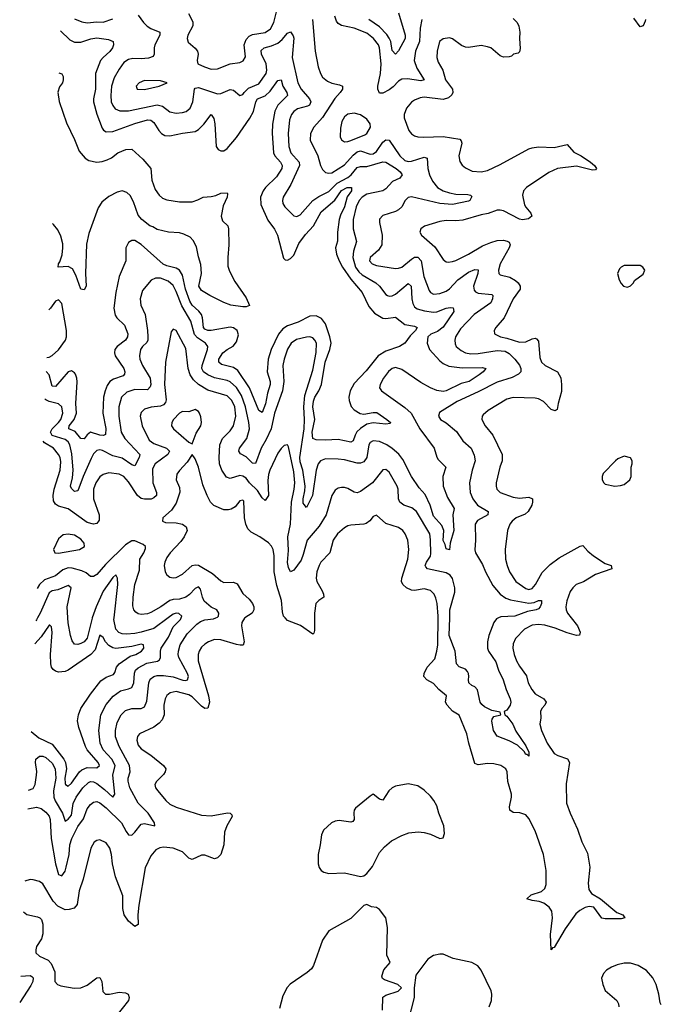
# Model space of a CAD drawing. Header units: inches. Extents: x 1954678 to 2060271, y 904822 to 1016299.
# Tile 25 of 256: x 1955945 to 1959983, y 937566 to 943768. Entities that reach past the tile are written whole.
import ezdxf

# ---------------------------------------------------------------- set-up
doc = ezdxf.new("R2010")
doc.units = ezdxf.units.IN
doc.header["$MEASUREMENT"] = 0
doc.layers.add('B9953', color=7, linetype='Continuous')
doc.layers.add('B9954', color=7, linetype='Continuous')

msp = doc.modelspace()

# ---------------------------------------------------------------- linework, layer by layer
at = {"layer": 'B9953', "color": 5}
for points, elevation in [([(1957361.9, 940000), (1957360.8, 939999.2), (1957343.5, 939970), (1957341, 939950), (1957358.5, 939850), (1957350.9, 939829.1), (1957332.7, 939827.3), (1957310, 939831.9), (1957210, 939861.6), (1957170, 939863.2), (1957134, 939850), (1957110, 939834.4), (1957090, 939816.4), (1957075, 939790), (1957068.8, 939770), (1957068.4, 939730), (1957133.3, 939510), (1957138.9, 939470), (1957130, 939431.6), (1957110, 939429.8), (1957090, 939443.4), (1957030, 939503.4), (1957010, 939515.4), (1956930, 939535.8), (1956891.4, 939528.6), (1956870, 939510.9), (1956859.8, 939490), (1956852.9, 939450), (1956853.9, 939390), (1956841.4, 939358.6), (1956822.7, 939337.3), (1956790, 939312.8), (1956698.4, 939270), (1956686.4, 939253.6), (1956682, 939230), (1956690, 939198.4), (1956710, 939174.3), (1956770, 939134.9), (1956850.8, 939070.8), (1956863.6, 939050), (1956860.7, 939030), (1956850, 939012.8), (1956804.9, 938970), (1956795.3, 938950), (1956799.6, 938930), (1956814, 938910), (1956864.2, 938850), (1956890, 938827.2), (1956930, 938807.1), (1957090, 938757.8), (1957150, 938754), (1957252.4, 938772.4), (1957270.3, 938770.3), (1957279.6, 938759.6), (1957283.1, 938750), (1957249, 938691), (1957234.6, 938650), (1957229, 938570), (1957210.1, 938509.9), (1957190.4, 938489.6), (1957170, 938482.9), (1957110, 938504.8), (1957090, 938505.6), (1957030, 938477.3), (1957010, 938486), (1956970, 938526.5), (1956910, 938550.5), (1956850, 938556.8), (1956827.4, 938552.6), (1956801, 938539), (1956770, 938502.4), (1956734.3, 938425.7), (1956694.6, 938190), (1956689.2, 938129.2), (1956690.2, 938069.8), (1956670, 938057), (1956630, 938089.7), (1956601.5, 938130), (1956593.6, 938170), (1956593.4, 938250), (1956547.9, 938370), (1956529.8, 938450), (1956523.1, 938510), (1956511.9, 938550), (1956490, 938583), (1956450, 938603), (1956430, 938598.7), (1956412.9, 938587.1), (1956393.1, 938550), (1956345, 938355), (1956318.9, 938281.1), (1956305.6, 938194.4), (1956287.3, 938172.7), (1956257.1, 938162.9), (1956230, 938162.1), (1956183.9, 938183.9), (1956155.9, 938215.9), (1956090, 938326), (1956070, 938340.4), (1956030, 938350.8), (1956010, 938351.6), (1955976.8, 938341.2)], 580), ([(1955995.9, 938797.5), (1956050, 938807.2), (1956079.6, 938799.6), (1956110, 938776.3), (1956130, 938751.7), (1956136.7, 938730), (1956142.2, 938610), (1956169.9, 938450), (1956190, 938384.5), (1956210, 938374.7), (1956230, 938405.6), (1956237.5, 938430), (1956255.8, 938510), (1956259.6, 938570), (1956272.1, 938610), (1956310, 938686.3), (1956345.7, 938734.3), (1956370, 938796.8), (1956390, 938824.5), (1956410, 938839.8), (1956430, 938842.6), (1956450, 938835.4), (1956490, 938802.8), (1956585.4, 938710), (1956614.1, 938654.1), (1956630, 938633.1), (1956650, 938631.9), (1956670, 938649.8), (1956710, 938700.9), (1956730, 938704.4), (1956796, 938690), (1956793.1, 938710), (1956754, 938770), (1956690, 938832.3), (1956638.7, 938930), (1956628.3, 938971.7), (1956628.2, 938990), (1956639.5, 939030), (1956635, 939070), (1956570.1, 939190), (1956547.5, 939250), (1956548.6, 939291.4), (1956559, 939341), (1956582.5, 939390), (1956610, 939416.8), (1956650, 939429.9), (1956710, 939429.3), (1956730, 939440.3), (1956744.2, 939475.8), (1956757.3, 939590), (1956766.7, 939613.3), (1956788.1, 939631.9), (1956810, 939638), (1956850, 939637.3), (1956910, 939627.9), (1956972.4, 939607.6), (1956990, 939605.1), (1957002, 939610), (1957008.3, 939630), (1957001.5, 939650), (1956947.3, 939750), (1956942.6, 939770), (1956943.5, 939790), (1956955.1, 939830), (1956999.8, 939900.2), (1957060, 939960), (1957083.3, 939976.7), (1957110, 939987.6), (1957165.3, 939994.7), (1957179.1, 940000)], 560), ([(1956000.8, 938915.1), (1956030, 938926.3), (1956042.5, 938950), (1956050.2, 939010.2), (1956051.7, 939031.7), (1956043.5, 939090), (1956045.8, 939110), (1956070, 939128.3), (1956090, 939129.7), (1956110, 939121.5), (1956150, 939084.2), (1956167.6, 939050), (1956171.3, 938991.3), (1956158.1, 938910), (1956159.1, 938870), (1956167.1, 938847.1), (1956213.5, 938770), (1956230, 938719.7), (1956250, 938731.6), (1956270, 938757.6), (1956280.5, 938830), (1956300.6, 938870), (1956341.2, 938930), (1956376.9, 938963.1), (1956390, 938969.3), (1956410, 938967.8), (1956430, 938957.7), (1956479.3, 938919.3), (1956530.6, 938870), (1956542.6, 938890), (1956531.2, 939010), (1956545.3, 939070), (1956525, 939110), (1956470.1, 939170), (1956450.6, 939210), (1956443.6, 939290), (1956455, 939390), (1956490, 939454), (1956532.9, 939507.1), (1956579.5, 939540.5), (1956630, 939552.2), (1956650, 939562), (1956662.3, 939590), (1956667.1, 939652.9), (1956674.3, 939670), (1956690, 939686.3), (1956744.1, 939715.9), (1956812.2, 939727.8), (1956825, 939735), (1956830.1, 939749.9), (1956830.1, 939790), (1956835.4, 939810), (1956882.2, 939877.8), (1956910, 939944.7), (1956957.7, 939990), (1956962, 940000)], 540), ([(1956056.6, 940000), (1956050, 939988.6), (1956045.5, 939981.7)], 540), ([(1956401.9, 940000), (1956401.4, 939998.6), (1956370, 939871.8), (1956350, 939850.2), (1956330, 939838.6), (1956310, 939832.9), (1956290, 939835.6), (1956275.2, 939855.2), (1956264.6, 939890), (1956249.5, 939969.5), (1956247.9, 940000)], 540), ([(1956879, 940000), (1956790, 939933.6), (1956709.7, 939910), (1956670, 939901.5), (1956617.2, 939897.2), (1956590, 939900.1), (1956568.2, 939908.2), (1956549.5, 939930), (1956537.5, 939990), (1956538.7, 940000)], 540), ([(1957799.9, 940000), (1957800.4, 939919.6), (1957796.5, 939903.5), (1957790, 939898), (1957712.7, 939952.7), (1957630, 939983.8), (1957615.2, 940000)], 580), ([(1959415.9, 940000), (1959455.2, 939950), (1959472.3, 939910), (1959468.2, 939891.8), (1959450, 939889.9), (1959390, 939906.4), (1959315.2, 939935.2), (1959250, 939953.4), (1959210, 939957.9), (1959170, 939954.8), (1959123.2, 939930), (1959065.8, 939870), (1959050, 939836), (1959048.5, 939810), (1959056.8, 939770), (1959072.9, 939730), (1959090, 939695.3), (1959134.2, 939634.2), (1959146.2, 939590), (1959167.6, 939550), (1959190, 939521.1), (1959244.9, 939490), (1959258.6, 939470), (1959250.2, 939450), (1959231.1, 939430), (1959223.2, 939410), (1959224.1, 939370), (1959218.4, 939330), (1959229.4, 939290), (1959265, 939210), (1959310, 939146.4), (1959332.8, 939132.9), (1959392.5, 939112.5), (1959405, 939090), (1959384.5, 938955.5), (1959387, 938833), (1959408.8, 938770), (1959456.8, 938670), (1959483, 938590), (1959518.9, 938519), (1959533.4, 938430), (1959522.5, 938330), (1959527.5, 938290), (1959544.2, 938264.2), (1959600.2, 938230), (1959704.2, 938144.2), (1959741, 938130), (1959754, 938110), (1959730, 938105), (1959630, 938104.3), (1959610, 938108.1), (1959557.7, 938177.7), (1959530, 938182.4), (1959504.8, 938175.2), (1959470, 938157.1), (1959444.8, 938135.2), (1959378.9, 938041.1), (1959310, 937923.6), (1959298.8, 937921.2), (1959289.7, 937909.7), (1959286.1, 938006.1), (1959298.7, 938110), (1959293.7, 938153.7), (1959278.5, 938178.5), (1959244.1, 938204.1), (1959214.7, 938214.7), (1959170, 938219.2), (1959137.2, 938230), (1959165, 938255), (1959230, 938275.8), (1959250, 938296.3), (1959258.4, 938321.6), (1959258, 938410), (1959241.5, 938510), (1959190, 938658.9), (1959150, 938735.6), (1959130, 938760.5), (1959092.9, 938772.9), (1959050, 938774.3), (1959030, 938789.4), (1959028.7, 938810), (1959041.1, 938870), (1959041.1, 938890), (1959017.7, 938970), (1959013.3, 939030), (1959004.5, 939050), (1958973.2, 939070), (1958930, 939081), (1958890, 939083.1), (1958830, 939075.1), (1958810, 939082), (1958772.3, 939210), (1958759.3, 939270), (1958710, 939387.6), (1958670, 939411.9), (1958634.8, 939450), (1958624.7, 939470), (1958630.8, 939510), (1958583.9, 939550), (1958550, 939587.3), (1958508.3, 939610), (1958488.7, 939630), (1958489.8, 939650), (1958508.6, 939690), (1958556.9, 939743.1), (1958571.3, 939790), (1958576.1, 939830), (1958578, 940000)], 580), ([(1958958.2, 940000), (1958945, 939995), (1958928.7, 939970), (1958898.3, 939890), (1958889.5, 939850), (1958890.1, 939810), (1958895.7, 939790), (1958942.8, 939722.8), (1958958.9, 939670), (1958988, 939610), (1959005.8, 939550), (1959032.5, 939490), (1959035.6, 939470), (1959032.2, 939450), (1959010, 939418.7), (1958994, 939410), (1958998, 939390), (1959010, 939382), (1959048.4, 939330), (1959067.1, 939287.1), (1959130, 939193.4), (1959150, 939154.8), (1959150, 939129), (1959138.6, 939138.6), (1959130, 939139.3), (1959119.3, 939159.3), (1959078.5, 939198.5), (1959026.6, 939226.6), (1958950, 939254.7), (1958926.6, 939290), (1958915.6, 939350), (1958917.7, 939362.3), (1958930, 939378), (1958974, 939390), (1958970, 939406), (1958915.9, 939415.9), (1958870, 939439.8), (1958853.5, 939453.5), (1958843.2, 939470), (1958826.9, 939546.9), (1958810, 939566.4), (1958790, 939575.1), (1958771.3, 939590), (1958768.9, 939608.9), (1958772.7, 939630), (1958769.8, 939650), (1958762.8, 939662.8), (1958750, 939676.5), (1958710, 939692.4), (1958693.5, 939710), (1958684.9, 939790), (1958649, 939890), (1958652, 940000)], 560), ([(1956016.3, 939284.5), (1956064.2, 939244.2), (1956150, 939205.7), (1956222.1, 939110), (1956232.7, 939090), (1956239.9, 939050), (1956229.9, 938990), (1956230, 938957.2), (1956233.3, 938950), (1956250, 938940.8), (1956270, 938959.1), (1956321.1, 939030), (1956336.6, 939043.4), (1956370, 939057.7), (1956430, 939056), (1956446.5, 939070), (1956438.4, 939090), (1956370.1, 939170), (1956358.2, 939190), (1956316, 939310), (1956308.3, 939351.7), (1956315.5, 939390), (1956330.2, 939430), (1956390, 939519.8), (1956456.5, 939603.5), (1956490, 939626.1), (1956535.7, 939644.3), (1956544.5, 939655.5), (1956553.2, 939690), (1956570.9, 939710), (1956640.6, 939759.4), (1956675.3, 939770), (1956712.4, 939790), (1956726.7, 939810), (1956724.4, 939830), (1956710, 939834.6), (1956650, 939820.7), (1956550, 939807.9), (1956530, 939810.5), (1956505.8, 939825.8), (1956484.2, 939850), (1956470, 939876.9), (1956450, 939890.4), (1956420.2, 939799.8), (1956393.3, 939770), (1956250, 939671.4), (1956230, 939662.2), (1956190, 939657.7), (1956170, 939664), (1956155.3, 939675.3), (1956145, 939690), (1956139.8, 939710), (1956137.8, 939770), (1956148.8, 939908.8), (1956143.9, 939943.9), (1956133.9, 939953.9), (1956130, 939954.9), (1956079.5, 939880.5), (1956039.4, 939835.8)], 520), ([(1958228.6, 937530), (1958230, 937611.3), (1958250, 937624.7), (1958328, 937650), (1958348.7, 937670), (1958324, 937690), (1958240.3, 937720.3), (1958228.9, 937728.9), (1958224, 937744), (1958237.5, 937782.5), (1958277.7, 937830), (1958255.5, 937875.5), (1958260.3, 938050), (1958250, 938111.6), (1958210, 938162.9), (1958190, 938175.1), (1958159.3, 938179.3), (1958130, 938194), (1958110, 938189.2), (1958030, 938106.6), (1957890, 938029.5), (1957850, 937969.3), (1957794, 937810), (1957782, 937790), (1957754.5, 937765.5), (1957647.9, 937692.1), (1957627.7, 937672.3), (1957600.3, 937619.8), (1957579.9, 937540.1)], 620), ([(1955968.7, 938148.7), (1955990, 938131.1), (1956057.5, 938117.5), (1956071.7, 938111.7), (1956081, 938101), (1956090.8, 938070), (1956090.1, 938009.9), (1956081.9, 937978.1), (1956050.3, 937930), (1956045.5, 937910), (1956047.2, 937890), (1956070.2, 937870.2), (1956124.7, 937844.7), (1956143.7, 937823.7), (1956164.9, 937770), (1956166, 937710), (1956182, 937690), (1956202.7, 937682.7), (1956288.5, 937668.5), (1956330, 937668.9), (1956370, 937687.5), (1956430, 937733.4), (1956450, 937734.9), (1956462.3, 937710), (1956467.9, 937647.9), (1956483.8, 937630), (1956510, 937630.2), (1956570, 937642), (1956610, 937638.8), (1956626.7, 937630), (1956633.8, 937610), (1956629, 937590), (1956549.5, 937490)], 580), ([(1958900.4, 937550), (1958913.8, 937590), (1958917.1, 937630), (1958912, 937652), (1958850, 937781.6), (1958827.9, 937807.9), (1958790, 937829.7), (1958673.9, 937853.9), (1958610, 937882.7), (1958590, 937882.7), (1958550, 937872.9), (1958513.7, 937850), (1958438.7, 937750), (1958427.7, 937670), (1958427.7, 937610), (1958390, 937462)], 620), ([(1959983.3, 937563.3), (1959975.4, 937575.4), (1959968.4, 937630), (1959950, 937691.5), (1959930, 937732.4), (1959890, 937778.7), (1959837.6, 937810), (1959790, 937825), (1959750, 937824.5), (1959705.7, 937814.3), (1959670, 937800.5), (1959638.3, 937781.7), (1959618.9, 937761.1), (1959607.2, 937730), (1959614.6, 937690), (1959630, 937653.4), (1959703.7, 937590), (1959714.9, 937570), (1959715.8, 937550)], 620), ([(1955951.7, 937743.1), (1956010, 937747.9), (1956022.1, 937742.1), (1956030, 937732), (1956027.3, 937710), (1956015.3, 937684.7), (1955944.8, 937577.7)], 560)]:
    msp.add_lwpolyline(points, dxfattribs=dict(at, elevation=elevation))
at = {"layer": 'B9953', "color": 5, "elevation": 620}
msp.add_lwpolyline([(1958390, 938955.1), (1958310, 938939.7), (1958290, 938929.7), (1958268.9, 938910), (1958230, 938852.3), (1958210, 938858), (1958170, 938889.5), (1958150, 938877.6), (1958058.5, 938801.5), (1958050.8, 938790), (1958047.5, 938772.5), (1958050.6, 938729.4), (1958042, 938718), (1958030, 938713.2), (1957955.2, 938724.8), (1957930, 938720.7), (1957906.8, 938710), (1957856.7, 938663.3), (1957845.4, 938634.6), (1957836.9, 938570), (1957823.1, 938510), (1957823.7, 938450), (1957828.9, 938428.9), (1957842, 938410), (1957859, 938399), (1957890, 938390.4), (1957990, 938393.7), (1958090, 938370.7), (1958110, 938374.8), (1958130, 938390.7), (1958165.9, 938434.1), (1958210, 938522.8), (1958241, 938559), (1958284.9, 938595.1), (1958350, 938630.3), (1958394.7, 938645.2), (1958453, 938653), (1958490, 938648.9), (1958530, 938638), (1958590, 938610.4), (1958610, 938614), (1958618.6, 938641.4), (1958613.7, 938690), (1958582.6, 938770), (1958570, 938816), (1958551.5, 938850), (1958530, 938876.2), (1958490, 938914), (1958450, 938942.9)], close=True, dxfattribs=at)
at = {"layer": 'B9954', "color": 5}
for points, elevation in [([(1956690, 943797.3), (1956723.6, 943750), (1956746.3, 943726.3), (1956770, 943711.8), (1956826, 943690), (1956826.9, 943686.9), (1956827.4, 943670), (1956794.7, 943610), (1956790.2, 943590), (1956791.6, 943550), (1956784.9, 943535.1), (1956755.3, 943524.7), (1956710, 943521.4), (1956655.9, 943524.1), (1956630, 943517), (1956600.9, 943499.1), (1956570, 943456), (1956538.9, 943401.1), (1956521.9, 943350), (1956517.9, 943290), (1956521, 943250), (1956530, 943226.7), (1956546.5, 943206.5), (1956574.7, 943194.7), (1956630, 943193.6), (1956810, 943232), (1956843.2, 943223.2), (1956890, 943187.1), (1956930, 943180.1), (1956970, 943182.8), (1956992.8, 943190), (1957016.8, 943210), (1957034.7, 943250), (1957044.7, 943330), (1957050, 943336.3), (1957070, 943340.4), (1957190, 943300.1), (1957210, 943303.2), (1957270, 943327.5), (1957290, 943324.2), (1957330, 943290.3), (1957350, 943296), (1957357.8, 943310), (1957384.1, 943335.9), (1957450, 943364.1), (1957495.4, 943430), (1957500.4, 943450), (1957496.3, 943490), (1957467.8, 943550), (1957465.2, 943574.8), (1957484.2, 943590), (1957530, 943602.4), (1957570, 943619.6), (1957597.8, 943642.2), (1957630, 943682), (1957650, 943690.4), (1957666.8, 943666.8), (1957671.3, 943651.3), (1957659.1, 943530), (1957695.4, 943370), (1957716.4, 943330), (1957768.3, 943270), (1957778.2, 943250), (1957768.1, 943230), (1957756.6, 943223.4), (1957693.5, 943206.5), (1957670.2, 943190), (1957656.3, 943170), (1957643.9, 943136.1), (1957634.8, 943050), (1957638.8, 942970), (1957651.3, 942930), (1957703.7, 942870), (1957705.1, 942850), (1957650.9, 942729.1), (1957602.7, 942650), (1957599, 942630), (1957601.8, 942610), (1957612.9, 942590), (1957670, 942532.1), (1957690, 942528.4), (1957710, 942538), (1957790.7, 942629.3), (1957826.8, 942653.2), (1957890, 942685.3), (1957942.2, 942737.8), (1958010, 942773.6), (1958030.3, 942790), (1958070, 942836.8), (1958090, 942843.3), (1958130, 942843.8), (1958230, 942872.6), (1958250, 942871.3), (1958314.7, 942830), (1958339.1, 942810), (1958352.3, 942790), (1958338, 942770), (1958292, 942748), (1958250, 942702.9), (1958231, 942689), (1958130, 942668.2), (1958099.4, 942650), (1958081.3, 942630), (1958063.3, 942590), (1958043.8, 942510), (1958042.9, 942450), (1958064.8, 942370), (1958045.8, 942310), (1958042.2, 942270), (1958059.3, 942210), (1958079.8, 942179.8), (1958101.3, 942161.3), (1958186, 942110), (1958209.1, 942089.1), (1958250, 942036.5), (1958260.4, 942030), (1958270, 942025.8), (1958290, 942028), (1958310, 942039.8), (1958390, 942106.9), (1958408.6, 942088.6), (1958412.2, 942010), (1958419.4, 941979.4), (1958430, 941959.7), (1958446.5, 941946.5), (1958493.3, 941933.3), (1958550, 941926.2), (1958571.4, 941928.6), (1958630.1, 941950.1), (1958654.9, 941954.9), (1958673, 941953), (1958678, 941930), (1958610, 941831.6), (1958575.1, 941804.9), (1958533.2, 941786.8), (1958513.6, 941770), (1958508.8, 941730), (1958523.6, 941690), (1958590, 941618.6), (1958610, 941602.5), (1958645.1, 941585.1), (1958730, 941575.4), (1958857.1, 941577.1), (1958878.8, 941570), (1958862.6, 941550), (1958836.9, 941530), (1958772.9, 941490), (1958724.1, 941475.8), (1958630.2, 941430), (1958610, 941426.7), (1958570, 941431.9), (1958530, 941448.4), (1958470, 941483.5), (1958350, 941565.6), (1958310, 941577.5), (1958290, 941570.8), (1958267.2, 941552.8), (1958234.2, 941510), (1958213.2, 941470), (1958210.3, 941450), (1958221.1, 941430), (1958370, 941324.8), (1958408.7, 941290), (1958463.4, 941190), (1958553.7, 941070), (1958570, 941012.7), (1958578.2, 940998.2), (1958627.9, 940950), (1958609, 940890), (1958610.7, 940830), (1958638.3, 940758.3), (1958678.5, 940690), (1958671.3, 940648.7), (1958676.8, 940550), (1958653.8, 940470), (1958650, 940428.7), (1958630, 940434), (1958623.1, 940463.1), (1958610, 940487.3), (1958613.9, 940550), (1958602.5, 940582.5), (1958550, 940640.6), (1958528.8, 940710), (1958497.4, 940777.4), (1958459.5, 940819.5), (1958411, 940890), (1958356.7, 940996.7), (1958330.5, 941030.5), (1958290, 941067.1), (1958255.5, 941090), (1958210, 941110.9), (1958170, 941114.9), (1958150, 941103.9), (1958142.8, 941090), (1958129.1, 941010), (1958110, 940983), (1958090, 940973.7), (1958070, 940974), (1957990, 940994.9), (1957950, 940999.9), (1957870, 941002.9), (1957838.9, 940990), (1957823.5, 940970), (1957810.7, 940930), (1957787.1, 940770), (1957750, 940695.1), (1957734.9, 940714.9), (1957730, 940722.7), (1957728.4, 940750), (1957739.9, 940800.1), (1957740.9, 940830), (1957726.5, 940930), (1957710, 940982.3), (1957707.4, 941010), (1957734.9, 941190), (1957738.1, 941250), (1957733.5, 941330), (1957739.5, 941400.5), (1957790, 941561.1), (1957811.8, 941671.8), (1957812.3, 941730), (1957803.5, 941750), (1957790, 941764.2), (1957770, 941769.8), (1957750, 941768.4), (1957687.1, 941752.9), (1957653.7, 941730), (1957630, 941692.4), (1957609, 941630), (1957601.5, 941590), (1957607.1, 941490), (1957599.6, 941430), (1957549.2, 941290), (1957527.3, 941190), (1957496.5, 941123.5), (1957465.5, 941070), (1957430, 940972.3), (1957410, 940975.2), (1957370, 941014.4), (1957333.7, 941033.7), (1957323.7, 941050), (1957329.2, 941070), (1957373.8, 941130), (1957390.4, 941190), (1957387.9, 941230), (1957366.5, 941330), (1957341.3, 941401.3), (1957310, 941451), (1957270, 941486), (1957250, 941495.4), (1957170, 941512.3), (1957130, 941530.9), (1957102, 941550), (1957092, 941570), (1957092.8, 941590), (1957127.8, 941690), (1957128.2, 941710), (1957114.8, 941730), (1957064.5, 941764.5), (1957045.9, 941785.9), (1957022.4, 941870), (1956965.2, 941965.2), (1956930, 942056.8), (1956910, 942093.6), (1956880, 942120), (1956830, 942139.9), (1956799.6, 942140.4), (1956772.6, 942127.4), (1956718.7, 942061.3), (1956703.5, 942010), (1956707.7, 941970), (1956733.5, 941910), (1956750.1, 941810.1), (1956752.1, 941770), (1956750.8, 941750), (1956744.4, 941735.6), (1956718, 941710), (1956704.7, 941690), (1956698.2, 941650), (1956701.2, 941630), (1956718.4, 941590), (1956766, 941510), (1956769.2, 941470.8), (1956765.1, 941454.9), (1956750, 941437), (1956670, 941438.1), (1956618.3, 941421.7), (1956585.5, 941390), (1956568.5, 941330), (1956567.8, 941270), (1956583.5, 941170), (1956606.9, 941130), (1956700.2, 941030), (1956696.8, 941010), (1956670, 940958.5), (1956650, 940963.4), (1956590, 941007), (1956530, 941021), (1956466, 941054), (1956450, 941058.4), (1956430, 941053.8), (1956410, 941032.8), (1956395.6, 941004.4), (1956343.7, 940890), (1956310, 940799.5), (1956290, 940796.2), (1956270, 940816), (1956265.3, 940830), (1956277.6, 940882.4), (1956281.2, 940930), (1956273.4, 941033.4), (1956261.3, 941090), (1956249.9, 941110), (1956230, 941124), (1956148.3, 941148.3), (1956139, 941170), (1956148.3, 941191.7), (1956189.5, 941230), (1956203.6, 941250), (1956216, 941290), (1956210, 941329.6), (1956190, 941348.7), (1956130, 941363.1), (1956110, 941372.6), (1956104, 941377.7)], 540), ([(1956290, 943774.3), (1956334.9, 943754.9), (1956370, 943747.5), (1956430, 943755), (1956470, 943752.7), (1956530, 943772.6)], 540), ([(1957006.8, 943806.8), (1957035, 943755), (1957034.6, 943730), (1957003.2, 943670), (1956998.5, 943650), (1957006, 943626), (1957049.2, 943589.2), (1957063.1, 943570), (1957067.6, 943550), (1957062.6, 943510), (1957066, 943490), (1957107.3, 943470), (1957150, 943456.5), (1957190, 943458.8), (1957270, 943490.2), (1957330, 943497.2), (1957352, 943508), (1957366.3, 943533.7), (1957357.1, 943610), (1957370, 943643), (1957390, 943663.9), (1957410, 943674.6), (1957490, 943687.5), (1957523.1, 943710), (1957545, 943750), (1957562.2, 943817.8)], 560), ([(1958475.8, 943770), (1958466.2, 943713.8), (1958461.3, 943630), (1958436.8, 943570), (1958427.8, 943510), (1958443.6, 943463.6), (1958490, 943389.8), (1958470, 943383.2), (1958385.6, 943394.4), (1958350, 943393.6), (1958330, 943381.1), (1958295.2, 943344.8), (1958270, 943325.7), (1958230, 943304.5), (1958210, 943305.7), (1958198.4, 943330), (1958199.3, 943350), (1958215.5, 943430), (1958220.7, 943490), (1958210.4, 943590), (1958203.9, 943610), (1958172.6, 943650), (1958130, 943682.8), (1958050, 943713.9), (1957970, 943732), (1957950, 943744.2), (1957938.5, 943758.5), (1957928.2, 943790)], 560), ([(1958328.1, 943811.9), (1958370.1, 943670), (1958371.3, 943650), (1958330, 943571.1), (1958310, 943549.7), (1958290, 943574), (1958279.9, 943630), (1958271, 943651), (1958254.7, 943674.7), (1958210, 943721.9), (1958143.2, 943770)], 540), ([(1959050, 943775.5), (1959075.6, 943750), (1959086.9, 943726.9), (1959093.3, 943690), (1959090.1, 943650), (1959094.6, 943585.4), (1959090, 943565.2), (1959082.4, 943557.6), (1959052, 943550), (1959041.4, 943538.6), (1959026.5, 943533.5), (1958990, 943531.5), (1958970, 943540.2), (1958910, 943589.9), (1958890, 943597.3), (1958850, 943605.9), (1958770, 943593.1), (1958750, 943595.2), (1958725, 943605), (1958670, 943647.6), (1958650, 943653.6), (1958610, 943646.3), (1958586.4, 943630), (1958572.9, 943570), (1958571.1, 943530), (1958579.8, 943499.8), (1958609.1, 943449.1), (1958626, 943390), (1958669, 943330), (1958671.4, 943310), (1958664.7, 943295.3), (1958643.6, 943276.4), (1958610, 943264.8), (1958490, 943279.4), (1958464.5, 943275.5), (1958430, 943262), (1958410, 943248.2), (1958380.3, 943210), (1958364.6, 943170), (1958364.2, 943150), (1958394.6, 943070), (1958410, 943048.9), (1958430, 943036.5), (1958450.2, 943030.2), (1958487.6, 943027.6), (1958610, 943032.6), (1958715, 943015), (1958724.1, 943004.1), (1958727.2, 942990), (1958709.3, 942910), (1958714.8, 942874.8), (1958730, 942852.2), (1958750, 942834.6), (1958793.4, 942813.4), (1958849.4, 942809.4), (1958890, 942818.8), (1958970, 942854.8), (1959150, 942954.6), (1959170, 942960.8), (1959210, 942966.6), (1959310, 942962.2), (1959390, 942981.3), (1959432.9, 942932.9), (1959478.4, 942910), (1959537.6, 942870), (1959563.8, 942850), (1959576.3, 942830), (1959570, 942822.7), (1959550, 942821.1), (1959450, 942845.3), (1959330, 942829.9), (1959274.4, 942805.6), (1959134.3, 942710), (1959115.8, 942690), (1959110, 942662), (1959122, 942602), (1959130, 942586.5), (1959162.2, 942550), (1959169, 942530), (1959146.4, 942513.6), (1959110, 942507.8), (1959090, 942511.6), (1958990, 942564.3), (1958970, 942569.1), (1958950, 942567.4), (1958893.7, 942546.3), (1958850, 942538.6), (1958734, 942506), (1958690, 942501.7), (1958630, 942503.2), (1958590, 942497.8), (1958492.9, 942467.1), (1958470.6, 942450), (1958463.8, 942430), (1958473, 942410), (1958557.3, 942337.3), (1958610, 942256.9), (1958630, 942243.6), (1958641.5, 942241.5), (1958670, 942244.2), (1958690, 942251.6), (1958770, 942291.5), (1958857.2, 942342.8), (1958910, 942365.1), (1958950, 942376.4), (1958990, 942379.1), (1959013.8, 942373.8), (1959025.6, 942365.6), (1959031.8, 942350), (1959026.3, 942330), (1958969.5, 942230), (1958958.5, 942190), (1958960.8, 942170), (1958970, 942161.3), (1959030, 942146.6), (1959064.9, 942124.9), (1959082, 942110), (1959094, 942090), (1959095, 942070), (1959051.2, 942008.8), (1958994.7, 941890), (1958942, 941830), (1958930.4, 941810), (1958933.4, 941790), (1958970.2, 941770.2), (1959010, 941762.6), (1959090, 941735.7), (1959130, 941738.6), (1959170, 941757.7), (1959190, 941762.2), (1959198.3, 941758.3), (1959210, 941744), (1959219.8, 941639.8), (1959229.3, 941610), (1959253.1, 941590), (1959330, 941550.2), (1959350, 941511.5), (1959355.9, 941470), (1959354.5, 941425.5), (1959333.2, 941350), (1959327.3, 941312.7), (1959315.6, 941304.4), (1959290, 941313.3), (1959242, 941362), (1959210, 941380.7), (1959190, 941384.6), (1959050, 941388.2), (1959010, 941377), (1958893.1, 941306.9), (1958861.8, 941278.2), (1958856.5, 941270), (1958854.3, 941250), (1958873.8, 941210), (1958923.5, 941150), (1958980.7, 941030), (1958982.6, 940990), (1958967.6, 940950), (1958944.5, 940850), (1958943.2, 940830), (1958948.1, 940810), (1958970, 940789.3), (1959050, 940760.5), (1959090, 940753.7), (1959150, 940761.3), (1959171.6, 940750), (1959173.4, 940730), (1959168.1, 940710), (1959144.7, 940670), (1959126.6, 940653.4), (1959070.6, 940629.4), (1959044.9, 940610), (1959029.2, 940590), (1959015.5, 940550), (1959000.2, 940430), (1959003, 940370), (1959012.6, 940330), (1959028.5, 940290), (1959067.5, 940230), (1959130, 940184.7), (1959150, 940179.8), (1959170, 940186.1), (1959191.2, 940210), (1959233.7, 940286.3), (1959283.1, 940336.9), (1959340.9, 940379.1), (1959472.8, 940452.8), (1959490, 940455.2), (1959520, 940420), (1959555.8, 940390), (1959630, 940343.2), (1959667.7, 940330), (1959671, 940310), (1959570, 940273), (1959493.6, 940226.4), (1959447.9, 940210), (1959426.4, 940190), (1959410, 940165.6), (1959388.1, 940108.1), (1959381.5, 940070), (1959383.8, 940050), (1959392.3, 940030), (1959415.9, 940000)], 580), ([(1959884.2, 943770), (1959881.5, 943758.5), (1959870, 943729.4), (1959850, 943722.9), (1959810, 943777.4)], 580), ([(1957788.7, 943770), (1957805, 943570), (1957823.5, 943470), (1957837.2, 943430), (1957850, 943406.3), (1957881.2, 943381.2), (1957908.8, 943368.8), (1957958.2, 943358.2), (1957976.1, 943350), (1957975.7, 943330), (1957962.8, 943310), (1957928, 943272), (1957850, 943151.8), (1957795.3, 943090), (1957775.3, 943050), (1957773.6, 943010), (1957822.2, 942910), (1957838, 942850), (1957850, 942823.7), (1957870, 942805.5), (1957890, 942800.2), (1957910, 942803.9), (1957990, 942853.8), (1958044.8, 942915.2), (1958070, 942936.6), (1958090, 942941.3), (1958150, 942920.4), (1958170, 942923.8), (1958190, 942938.1), (1958230, 942996.8), (1958250, 943011.2), (1958270, 943010.1), (1958337.8, 942910), (1958370, 942880.9), (1958390, 942875.3), (1958410, 942877.6), (1958490, 942902.7), (1958510, 942894.9), (1958514.2, 942830), (1958523.8, 942790), (1958542.6, 942750), (1958574.4, 942710), (1958610, 942689.5), (1958650, 942677.9), (1958690.6, 942669.4), (1958766.5, 942666.5), (1958782, 942662), (1958790, 942653.4), (1958778.2, 942630), (1958770, 942625), (1958670, 942604.5), (1958589.3, 942609.3), (1958410, 942651.7), (1958390, 942648.6), (1958371.5, 942628.5), (1958350.6, 942589.4), (1958330, 942570.8), (1958310, 942560.3), (1958230, 942534.8), (1958209.1, 942510.9), (1958208.9, 942490), (1958226.7, 942410), (1958223.2, 942350), (1958202.9, 942317.1), (1958151.3, 942270), (1958146.8, 942250), (1958163.6, 942230), (1958190, 942220.1), (1958310, 942200.5), (1958330, 942202), (1958350, 942210.1), (1958410, 942260.4), (1958430, 942271.8), (1958450, 942272), (1958472.2, 942250), (1958488.1, 942150), (1958523, 942063), (1958530, 942048.8), (1958550, 942038.6), (1958590, 942043), (1958630, 942058), (1958650, 942073.2), (1958701.7, 942130), (1958770, 942178.1), (1958810, 942194.6), (1958830, 942191.7), (1958829.3, 942170), (1958800.7, 942090), (1958805.3, 942065.3), (1958813.6, 942053.6), (1958830, 942045.5), (1958917.5, 942037.5), (1958922.9, 942030), (1958921.4, 942010), (1958910, 941985), (1958805.3, 941910), (1958719.5, 941820.4), (1958688.5, 941770), (1958683.8, 941750), (1958685.5, 941725.5), (1958692.6, 941710), (1958723.7, 941683.7), (1958750.5, 941670.5), (1958783.5, 941663.5), (1958830, 941665.1), (1958950, 941684.7), (1958999.9, 941679.9), (1959024.9, 941664.9), (1959060.4, 941630), (1959091.6, 941591.6), (1959099.1, 941570), (1959099.7, 941550), (1959084.6, 941535.4), (1959045.1, 941514.9), (1958950, 941484.2), (1958830, 941423), (1958697.4, 941362.6), (1958586.8, 941293.2), (1958580.4, 941270), (1958593, 941250), (1958630, 941228), (1958693.9, 941173.9), (1958734.9, 941114.9), (1958786.2, 941070), (1958805.8, 941025.8), (1958811.3, 940990), (1958792.8, 940930), (1958776.5, 940850), (1958779.7, 940790), (1958797.8, 940750), (1958825.7, 940710), (1958893.7, 940670), (1958891.6, 940650), (1958826.6, 940613.4), (1958811, 940590), (1958813.1, 940490), (1958809.4, 940429.4), (1958813.5, 940410), (1958857.1, 940337.1), (1958876.4, 940290), (1958923.4, 940203.4), (1958970, 940148.8), (1959005, 940125), (1959034.4, 940114.4), (1959150, 940093), (1959182.9, 940097.1), (1959210.3, 940110.3), (1959230.2, 940110.2), (1959228.9, 940090), (1959220.2, 940070), (1959210, 940056.4), (1959196.3, 940050), (1959140.6, 940039.4), (1959061.6, 940010), (1958974, 940006), (1958958.2, 940000)], 560), ([(1956201.2, 943696.8), (1956261.3, 943641.3), (1956290, 943625.4), (1956330, 943625.5), (1956393.2, 943646.8), (1956430, 943653.3), (1956503.8, 943643.8), (1956532.1, 943630), (1956536.2, 943610), (1956528.8, 943590), (1956512.3, 943567.7), (1956469.5, 943530), (1956453.5, 943510), (1956422.1, 943430), (1956421.5, 943330), (1956409.6, 943270), (1956410.1, 943250), (1956430, 943173.7), (1956463.8, 943083.8), (1956472.4, 943072.4), (1956490, 943062.3), (1956530, 943063.6), (1956670, 943114.2), (1956750, 943136.2), (1956770, 943134.8), (1956790, 943120.7), (1956819.8, 943070), (1956836.9, 943050), (1956858, 943038), (1956890, 943035.9), (1956970, 943053.4), (1957050, 943063.9), (1957070, 943076.1), (1957104.1, 943110), (1957150, 943171.3), (1957166.1, 943146.1), (1957172.5, 943112.5), (1957181.2, 942970), (1957193, 942950), (1957210, 942940.9), (1957230, 942942.4), (1957250, 942957.2), (1957310, 943026.2), (1957392.8, 943147.2), (1957416.7, 943190), (1957431.9, 943250), (1957442.3, 943270), (1957490.8, 943289.2), (1957521.4, 943318.6), (1957570, 943385.2), (1957590, 943388.4), (1957601.2, 943350), (1957626.4, 943310), (1957630.2, 943290), (1957570.1, 943230), (1957550, 943190.9), (1957536.9, 943110), (1957534, 943054), (1957541.4, 942930), (1957550.7, 942910), (1957586.8, 942870), (1957596.6, 942850), (1957595.1, 942830), (1957561.2, 942778.8), (1957491.8, 942710), (1957477.1, 942690), (1957460.5, 942650), (1957463, 942603), (1957505.9, 942505.9), (1957547.9, 942447.9), (1957567.8, 942410), (1957606, 942266), (1957615.8, 942255.8), (1957630, 942253.4), (1957650, 942262.7), (1957670, 942284.2), (1957702.7, 942357.3), (1957744.6, 942415.4), (1957793.2, 942470), (1957843.2, 942556.8), (1957928.9, 942631.1), (1957970, 942691.7), (1958006, 942710), (1958033.1, 942710), (1958033.8, 942690), (1958006.9, 942653.1), (1957988.9, 942590), (1957963.5, 942536.5), (1957956.1, 942510), (1957945.8, 942430), (1957946.1, 942373.9), (1957933.6, 942330), (1957939.8, 942290), (1957955, 942250), (1957976.9, 942210), (1958030, 942132.7), (1958101.2, 942050), (1958142.2, 941962.2), (1958178.6, 941918.6), (1958230, 941888), (1958250, 941885), (1958310, 941893.7), (1958370, 941847.1), (1958430, 941838.2), (1958447, 941830), (1958436.9, 941810), (1958403.4, 941776.6), (1958369.4, 941730), (1958335.8, 941710), (1958250, 941680.1), (1958200.9, 941650), (1958124.8, 941555.2), (1958050, 941477), (1958025.6, 941430), (1958017.5, 941390), (1958018.1, 941370), (1958031.5, 941331.5), (1958051, 941310), (1958087.9, 941287.9), (1958110, 941282.7), (1958170, 941294.6), (1958192.8, 941292.8), (1958256.3, 941250), (1958279.1, 941230), (1958276.1, 941223.9), (1958250, 941219.7), (1958170, 941227.9), (1958130, 941219.9), (1958090, 941193.9), (1958067.9, 941172.1), (1958055.5, 941150), (1958044.8, 941115.2), (1958030, 941106.1), (1957950, 941124.3), (1957870, 941118.5), (1957810, 941122), (1957790.5, 941130.5), (1957786.6, 941170), (1957802.2, 941250), (1957790.2, 941330), (1957793.9, 941366.1), (1957801.9, 941390), (1957827.4, 941430), (1957843.8, 941470), (1957866.7, 941610), (1957896.7, 941690), (1957904.3, 941730), (1957897.7, 941770), (1957870, 941852.8), (1957845, 941885), (1957810, 941903.4), (1957770, 941901), (1957696.9, 941863.1), (1957630, 941840.6), (1957600.1, 941819.9), (1957573.7, 941786.3), (1957528.5, 941690), (1957509.3, 941630), (1957501.8, 941550), (1957521.3, 941490), (1957522.1, 941470), (1957503.7, 941416.3), (1957491.9, 941348.1), (1957470, 941294.7), (1957450, 941306), (1957392.1, 941450), (1957318.3, 941558.3), (1957290, 941577.3), (1957215.9, 941595.9), (1957198, 941610), (1957198.2, 941630), (1957222.4, 941670), (1957250, 941690.9), (1957288.6, 941711.5), (1957310, 941738.4), (1957322.7, 941782.7), (1957314.5, 941810), (1957290, 941826.9), (1957270, 941831.6), (1957150.1, 941809.9), (1957130, 941810.3), (1957110, 941819.3), (1957102.3, 941830), (1957096.2, 941890), (1957089, 941910), (1957072.4, 941932.4), (1957029.8, 941969.8), (1957015.2, 941995.2), (1956987.9, 942070), (1956970, 942158.2), (1956951.2, 942191.2), (1956930, 942203.8), (1956870, 942217.9), (1956847.5, 942227.5), (1956710, 942352.6), (1956670, 942377), (1956650, 942377.8), (1956630, 942364.7), (1956613, 942330), (1956612.9, 942250), (1956570.9, 942150), (1956549.5, 942050), (1956536.8, 941950), (1956546, 941906), (1956556.8, 941890), (1956604, 941844), (1956625.8, 941790), (1956623.3, 941770), (1956610.9, 941750), (1956557.5, 941710), (1956544.2, 941690), (1956540.9, 941670), (1956545, 941650), (1956601, 941570), (1956607.3, 941550), (1956604.7, 941535.3), (1956595.2, 941524.8), (1956536, 941504), (1956512.9, 941490), (1956495.9, 941464.1), (1956482.9, 941430), (1956472.6, 941390), (1956468.3, 941290), (1956486, 941194), (1956485.1, 941154.9), (1956471.9, 941148.1), (1956450, 941151.1), (1956390, 941169.2), (1956370, 941153.8), (1956350, 941127.6), (1956330, 941130.8), (1956293.3, 941173.3), (1956254.7, 941190), (1956256.5, 941210), (1956288.3, 941250), (1956301.4, 941290), (1956297.8, 941350), (1956306.4, 941486.4), (1956304.1, 941510), (1956295, 941535), (1956290, 941543.7), (1956270, 941556.7), (1956250, 941550.4), (1956170, 941457), (1956150, 941459.1), (1956130.8, 941530.8), (1956111.9, 941551.9), (1956111.3, 941552.3)], 520), ([(1956190.2, 943433.6), (1956210, 943426), (1956217.5, 943410), (1956218.7, 943390), (1956213.9, 943370), (1956195.6, 943344.4), (1956185, 943311.1)], 480), ([(1956184.9, 943308.4), (1956193.5, 943253.5), (1956238.5, 943118.5), (1956290, 943014), (1956319.1, 942939.1), (1956355.9, 942895.9), (1956380.5, 942880.5), (1956430, 942871.5), (1956464.9, 942875.1), (1956494.7, 942885.3), (1956522.1, 942897.9), (1956563.5, 942930), (1956612.7, 942950), (1956650, 942952.1), (1956719.1, 942890), (1956770, 942830.3), (1956776.4, 942756.4), (1956797.4, 942697.4), (1956821.9, 942661.9), (1956843.5, 942643.5), (1956870, 942632.7), (1956950, 942621.3), (1957030, 942620.7), (1957066.9, 942633.1), (1957099, 942650), (1957150, 942653.7), (1957179.5, 942660.5), (1957210, 942674.7), (1957250, 942677.3), (1957253.7, 942670), (1957250.3, 942650.3), (1957224.5, 942595.5), (1957212.6, 942530), (1957220.7, 942500.7), (1957254.2, 942470), (1957258.4, 942450), (1957260.2, 942350), (1957253.9, 942270), (1957255.7, 942215.7), (1957264.5, 942184.5), (1957299.9, 942119.9), (1957370, 942015.3), (1957391.7, 941968.3), (1957370, 941959.7), (1957350, 941959.1), (1957274, 941970), (1957230, 941986), (1957142, 942030), (1957090, 942062.9), (1957072.4, 942090), (1957089.2, 942170), (1957085.2, 942225.2), (1957070, 942274), (1957057.9, 942337.9), (1957037.5, 942377.5), (1957017.2, 942397.2), (1956977.3, 942417.3), (1956950, 942425.3), (1956882, 942430), (1956810, 942445.4), (1956783.7, 942463.7), (1956764.4, 942470), (1956714, 942510), (1956690, 942536.4), (1956661.5, 942621.5), (1956639.7, 942659.7), (1956620.1, 942680.1), (1956590, 942689.8), (1956557.5, 942682.5), (1956505.6, 942654.4), (1956462.4, 942617.6), (1956438.1, 942581.9), (1956378.9, 942421.1), (1956366, 942354), (1956359.3, 942170), (1956363.2, 942090), (1956350, 942065.4), (1956330, 942071.6), (1956298.5, 942158.5), (1956278, 942198), (1956250, 942213.7), (1956187.1, 942210), (1956189.3, 942230), (1956198.2, 942241.8), (1956212.4, 942287.6), (1956216.5, 942330), (1956215.3, 942355.3), (1956203.8, 942403.8), (1956184.8, 942444.8), (1956158, 942478), (1956150.4, 942484.2)], 480), ([(1956115, 941639.9), (1956130, 941643.1), (1956150, 941652.8), (1956190, 941688.9), (1956233.2, 941750), (1956239, 941770), (1956238.8, 941810), (1956210, 941980.5), (1956190, 942004.2), (1956170, 941994.8), (1956139.3, 941950), (1956127.6, 941939.7)], 520), ([(1958652, 940000), (1958653.3, 940050), (1958682.9, 940162.9), (1958683, 940190), (1958670, 940247.8), (1958653.8, 940270), (1958630, 940283.7), (1958512.7, 940310), (1958501.4, 940321.4), (1958497.8, 940330), (1958504.7, 940350), (1958530.8, 940389.2), (1958533.6, 940406.4), (1958531.5, 940491.5), (1958526.1, 940530), (1958443.4, 940670), (1958413.4, 940693.4), (1958363.5, 940710), (1958338.2, 940730), (1958329.1, 940750), (1958327.1, 940810), (1958321.2, 940830), (1958270, 940917.6), (1958250, 940935.4), (1958230, 940932.8), (1958166.5, 940850), (1958090, 940795.4), (1958070, 940787.8), (1958050, 940791.9), (1958010, 940814.8), (1957990, 940820.4), (1957970, 940822.3), (1957950, 940817.7), (1957930, 940803.5), (1957908.5, 940770), (1957874, 940650), (1957830, 940576.8), (1957754, 940490), (1957730, 940399.7), (1957715.5, 940364.5), (1957670, 940300.5), (1957650, 940289.6), (1957637.3, 940317.3), (1957630, 940348.7), (1957636.2, 940423.8), (1957631.7, 940510), (1957649.9, 940590), (1957656, 940730), (1957672.9, 940810), (1957675.8, 940850), (1957670, 940919.6), (1957637.3, 941077.3), (1957630, 941089.6), (1957610, 941085.4), (1957590, 941067.1), (1957570, 941037.4), (1957518.4, 940930), (1957510, 940903.7), (1957505.9, 940865.9), (1957510.8, 940770), (1957490, 940739.7), (1957470, 940756.8), (1957441.9, 940801.9), (1957390.8, 940850), (1957370, 940879.1), (1957350, 940892.9), (1957330, 940896.2), (1957270, 940878.7), (1957247.2, 940887.2), (1957216.8, 940930), (1957203.4, 940970), (1957199.9, 941010), (1957204, 941090), (1957222.1, 941130), (1957270, 941177.8), (1957291.1, 941210), (1957305.4, 941270), (1957299.7, 941330), (1957280.9, 941370), (1957250, 941398.7), (1957130, 941434.4), (1957069.9, 941469.9), (1957039.2, 941499.2), (1957018.7, 941530), (1957005.1, 941570), (1956990, 941696.9), (1956930, 941809.6), (1956910, 941819.5), (1956898.6, 941801.5), (1956861.9, 941610), (1956855.3, 941470), (1956867.1, 941372.9), (1956862.4, 941357.5), (1956850, 941342.2), (1956830, 941333.4), (1956771.9, 941328.1), (1956730, 941313.8), (1956710, 941294.7), (1956703, 941270), (1956714.6, 941210), (1956760.2, 941120.2), (1956790, 941098), (1956868.1, 941068.1), (1956886.8, 941050), (1956877.2, 941030), (1956797.8, 940970), (1956780.4, 940939.6), (1956782.2, 940850), (1956805, 940790), (1956806.2, 940770), (1956790, 940755.3), (1956771.3, 940748.7), (1956730, 940747.2), (1956710, 940752.5), (1956686.6, 940770), (1956630, 940857.2), (1956599.4, 940890), (1956570, 940904.9), (1956505.9, 940914.1), (1956470, 940904.2), (1956450, 940887.9), (1956424.4, 940850), (1956409.4, 940810.6), (1956409.2, 940750), (1956445.2, 940650), (1956444.2, 940615.8), (1956430, 940594.6), (1956410, 940589.4), (1956370, 940601.9), (1956250, 940687.4), (1956190, 940703.7), (1956170, 940716.2), (1956157.8, 940737.8), (1956154.6, 940770), (1956162.5, 940810), (1956200.3, 940930), (1956203.6, 940983.6), (1956199.3, 941010), (1956189.4, 941029.4), (1956157.7, 941070), (1956101.8, 941101.8), (1956092.9, 941112.3)], 560), ([(1957615.2, 940000), (1957606, 940010), (1957598.3, 940038.3), (1957593.6, 940110), (1957563.1, 940203.1), (1957546.4, 940290), (1957545.8, 940390), (1957539.3, 940430), (1957530, 940451.8), (1957510, 940473.6), (1957456.9, 940510), (1957400.7, 940540.7), (1957381.4, 940561.4), (1957369, 940590), (1957359.8, 940630), (1957354.9, 940734.9), (1957350, 940742), (1957330, 940737.4), (1957300.7, 940699.3), (1957275.8, 940684.2), (1957259.4, 940680.6), (1957230, 940680.7), (1957167.3, 940707.3), (1957145.3, 940730), (1957123.8, 940770), (1957097.1, 940837.1), (1957069.8, 940949.8), (1957050, 941002), (1957030, 941028.7), (1956999.2, 940980.8), (1956950, 940928), (1956934.8, 940905.2), (1956929, 940870), (1956950, 940820.7), (1956952.7, 940792.7), (1956930, 940723.6), (1956900.4, 940679.6), (1956844.9, 940630), (1956842.8, 940610), (1956861.8, 940601.8), (1956930, 940598.5), (1956970.2, 940590.2), (1956993.3, 940573.3), (1956998.2, 940550), (1956980.2, 940510), (1956959.8, 940480.2), (1956892.2, 940410), (1956870, 940380.5), (1956857.6, 940350), (1956854.7, 940330), (1956860.3, 940290), (1956870.3, 940270.3), (1956890, 940257), (1956910, 940252.9), (1956930, 940255.5), (1956970, 940276.1), (1957030, 940329.3), (1957050, 940335.2), (1957070, 940331.9), (1957159, 940279), (1957210, 940233.8), (1957230, 940223.2), (1957290, 940224.5), (1957314.5, 940214.5), (1957350, 940153.7), (1957390, 940118.5), (1957410, 940091.7), (1957418.5, 940070), (1957419.3, 940050), (1957408.7, 940030), (1957361.9, 940000)], 580), ([(1958578, 940000), (1958578.1, 940010), (1958573.2, 940090), (1958564.8, 940124.8), (1958553.3, 940150), (1958530, 940172.4), (1958490, 940183.4), (1958430, 940173.4), (1958410, 940174.4), (1958378.5, 940190), (1958356.5, 940210), (1958349, 940230), (1958350.6, 940250), (1958388.3, 940370), (1958394.3, 940430), (1958387.7, 940490), (1958371.9, 940530), (1958357.2, 940550), (1958330, 940568.7), (1958250, 940595.6), (1958190, 940646.6), (1958170, 940638), (1958148.4, 940611.6), (1958124.6, 940595.4), (1958110, 940589.8), (1958030, 940584.4), (1958010, 940579.1), (1957990, 940568.3), (1957945.8, 940530), (1957917.8, 940490), (1957896.5, 940410), (1957840.9, 940350), (1957829.2, 940330), (1957815.5, 940290), (1957811.2, 940250), (1957814.4, 940230), (1957849.3, 940170), (1957858, 940150), (1957858.9, 940130), (1957827.2, 940110), (1957808.2, 940090), (1957799.8, 940030), (1957799.9, 940000)], 580), ([(1957179.1, 940000), (1957190, 940004.2), (1957195.2, 940010), (1957198.6, 940030), (1957186.4, 940050), (1957150, 940067.8), (1957105.9, 940105.9), (1957094.8, 940130), (1957081.8, 940181.9), (1957070, 940195.5), (1957050, 940184.6), (1957012.7, 940147.3), (1956990, 940131.2), (1956950, 940117.2), (1956910, 940116.9), (1956890, 940110.1), (1956833.5, 940070), (1956770, 940033.6), (1956750, 940026), (1956710, 940022.2), (1956690, 940026.4), (1956675.6, 940035.6), (1956663.9, 940050), (1956656.7, 940076.7), (1956658.1, 940130), (1956669.4, 940210), (1956699.7, 940300.3), (1956701.7, 940370), (1956726.3, 940410), (1956736.5, 940436.5), (1956736, 940450), (1956722, 940462), (1956670, 940486), (1956650, 940485.9), (1956610, 940461), (1956484.5, 940335.5), (1956430, 940273.4), (1956410, 940260.3), (1956390, 940261.1), (1956363.9, 940283.9), (1956336.8, 940296.8), (1956274.2, 940314.2), (1956250, 940315.8), (1956216.4, 940303.6), (1956170, 940265.9), (1956100.8, 940239.2), (1956070.4, 940210), (1956054.1, 940185.5)], 560), ([(1956538.7, 940000), (1956562.8, 940210), (1956560.8, 940250), (1956550, 940270.3), (1956530, 940254), (1956470, 940167.9), (1956426.5, 940070), (1956401.9, 940000)], 540), ([(1956247.9, 940000), (1956244.1, 940070), (1956269, 940189), (1956250, 940204.9), (1956183.9, 940176.1), (1956149.9, 940170.1), (1956130, 940157.1), (1956074, 940030), (1956056.6, 940000)], 540), ([(1956962, 940000), (1956966.2, 940010), (1956947.3, 940027.3), (1956930, 940029.5), (1956910, 940023.1), (1956879, 940000)], 540)]:
    msp.add_lwpolyline(points, dxfattribs=dict(at, elevation=elevation))
for points, elevation in [([(1956730, 943384.2), (1956696.3, 943370), (1956677.3, 943350), (1956684.7, 943330), (1956730, 943328.1), (1956822, 943350), (1956874, 943370), (1956830, 943382)], 560), ([(1958050, 943179.8), (1958010, 943172.4), (1957990, 943155.4), (1957973.1, 943126.9), (1957963.8, 943083.8), (1957962.8, 943030), (1957971.2, 943011.2), (1957990, 942999.6), (1958010, 943000.2), (1958030, 943007.2), (1958117.4, 943042.6), (1958130, 943051.7), (1958152.7, 943090), (1958151.4, 943111.4), (1958130, 943140.4), (1958090, 943168.7)], 580), ([(1959850, 942219), (1959750, 942219), (1959730, 942209), (1959721.1, 942198.9), (1959707.7, 942170), (1959717.3, 942130), (1959730, 942106), (1959746, 942090), (1959770, 942082.8), (1959790, 942091), (1959809, 942110), (1959815.5, 942124.5), (1959870, 942164.7), (1959879, 942190), (1959868, 942210)], 620), ([(1957050, 941311.6), (1957010, 941297.6), (1956970, 941300.5), (1956950, 941289.7), (1956912.8, 941250), (1956902.4, 941230), (1956900.3, 941210), (1956913.4, 941190), (1957010, 941107.7), (1957030, 941096), (1957055.9, 941164.1), (1957085.7, 941210), (1957088.5, 941230), (1957085.7, 941265.7), (1957076.3, 941290), (1957070, 941299.5)], 580), ([(1959750, 941019.3), (1959710, 941002.7), (1959694.8, 940990), (1959618, 940910), (1959610.5, 940890), (1959610.6, 940870), (1959620.7, 940850), (1959630, 940843), (1959690, 940830.6), (1959726.8, 940833.2), (1959750, 940840.7), (1959785.2, 940870), (1959793.2, 940890), (1959793.2, 940950), (1959799, 940970), (1959799, 940990), (1959789.2, 941009.2)], 620), ([(1956250, 940527.6), (1956217.4, 940522.6), (1956190, 940498.4), (1956157.6, 940430), (1956166.8, 940410), (1956190, 940408.3), (1956322, 940430), (1956353.3, 940450), (1956351.1, 940470), (1956330, 940496), (1956290, 940520.3)], 580)]:
    msp.add_lwpolyline(points, close=True, dxfattribs=dict(at, elevation=elevation))

doc.saveas('drawing.dxf')
